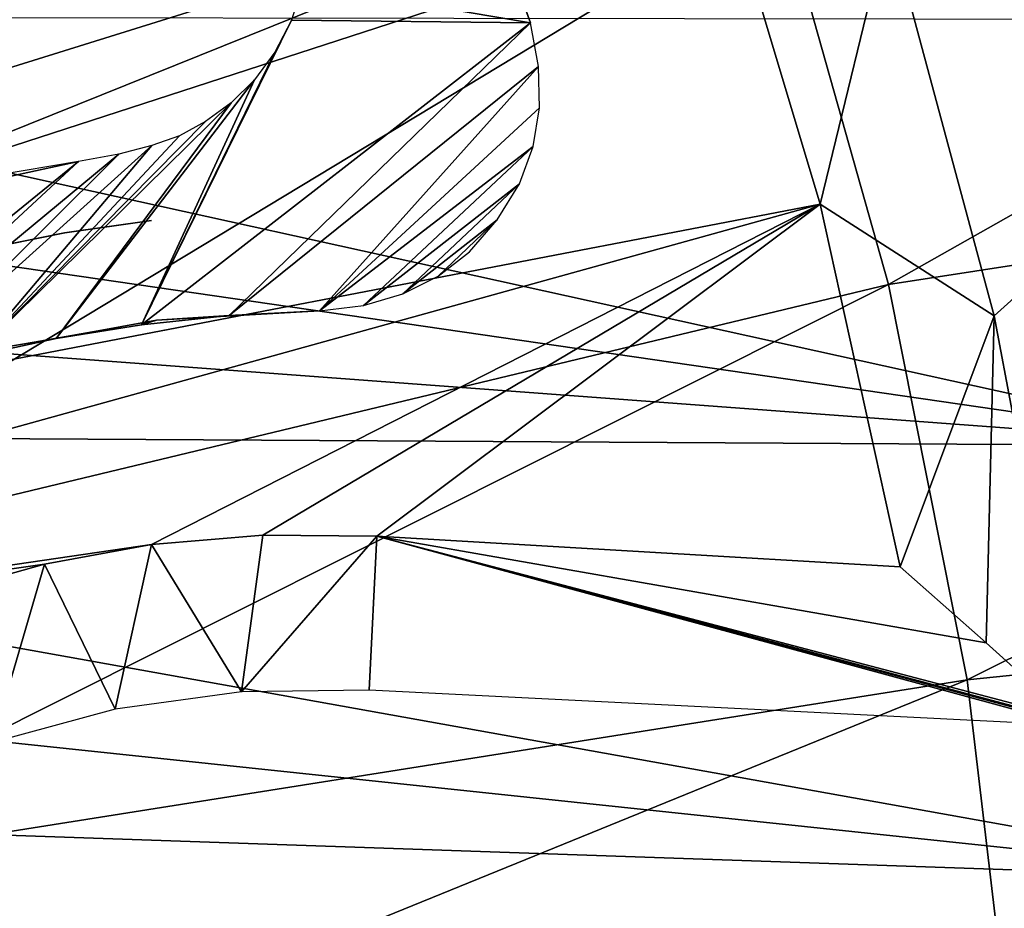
# Model space of a CAD drawing. Header units: millimetres. Extents: x -30.2 to 30.2, y -30.2 to 30.2.
# Tile 242 of 256: x 18.6 to 23.1, y 2.6 to 6.6. Entities that reach past the tile are written whole.
import ezdxf

# ---------------------------------------------------------------- set-up
doc = ezdxf.new("R2010")
doc.units = ezdxf.units.MM
doc.header["$LTSCALE"] = 52.148148
for name, color, linetype in [('1', 7, 'CONTINUOUS'), ('100', 7, 'CONTINUOUS'), ('106', 7, 'CONTINUOUS'), ('109', 7, 'CONTINUOUS'), ('111', 7, 'CONTINUOUS'), ('186', 7, 'CONTINUOUS'), ('206', 7, 'CONTINUOUS'), ('208', 7, 'CONTINUOUS'), ('209', 7, 'CONTINUOUS'), ('82', 7, 'CONTINUOUS'), ('85', 7, 'CONTINUOUS'), ('95', 7, 'CONTINUOUS')]:
    doc.layers.add(name, color=color, linetype=linetype)

msp = doc.modelspace()

# ---------------------------------------------------------------- linework, layer by layer
at = {"layer": '1', "color": 251, "linetype": 'Continuous', "true_color": 0x4c4c4c}
for points in [[(21.428, 8.8758, 6.367), (16.0732, 6.6577, 6.644), (16.546, 5.3761, 6.644), (21.428, 8.8758, 6.367)], [(22.0584, 7.1672, 6.367), (21.428, 8.8758, 6.367), (16.546, 5.3761, 6.644), (22.0584, 7.1672, 6.367)], [(22.5527, 5.4144, 6.367), (27.7341, 8.344, 6.0125), (22.0584, 7.1672, 6.367), (22.5527, 5.4144, 6.367)], [(28.2692, 6.2972, 6.0125), (27.7341, 8.344, 6.0125), (22.5527, 5.4144, 6.367), (28.2692, 6.2972, 6.0125)], [(22.0584, 7.1672, 6.367), (16.546, 5.3761, 6.644), (16.9168, 4.0614, 6.644), (22.0584, 7.1672, 6.367)], [(22.5527, 5.4144, 6.367), (22.0584, 7.1672, 6.367), (16.9168, 4.0614, 6.644), (22.5527, 5.4144, 6.367)], [(22.908, 3.6283, 6.367), (28.2692, 6.2972, 6.0125), (22.5527, 5.4144, 6.367), (22.908, 3.6283, 6.367)], [(28.6535, 4.2169, 6.0125), (28.2692, 6.2972, 6.0125), (22.908, 3.6283, 6.367), (28.6535, 4.2169, 6.0125)], [(22.5527, 5.4144, 6.367), (16.9168, 4.0614, 6.644), (17.1833, 2.7216, 6.644), (22.5527, 5.4144, 6.367)], [(22.908, 3.6283, 6.367), (22.5527, 5.4144, 6.367), (17.1833, 2.7216, 6.644), (22.908, 3.6283, 6.367)], [(23.122, 1.8197, 6.367), (28.6535, 4.2169, 6.0125), (22.908, 3.6283, 6.367), (23.122, 1.8197, 6.367)], [(22.908, 3.6283, 6.367), (17.1833, 2.7216, 6.644), (17.3438, 1.365, 6.644), (22.908, 3.6283, 6.367)], [(23.122, 1.8197, 6.367), (22.908, 3.6283, 6.367), (17.3438, 1.365, 6.644), (23.122, 1.8197, 6.367)]]:
    msp.add_3dface(points, dxfattribs=at)
at = {"layer": '100', "color": 251, "linetype": 'Continuous', "true_color": 0x4c4c4c}
for points in [[(20.2053, 3.5819, -45.1956), (20.2402, 4.2775, -124.9994), (23.3883, 3.4219, -45.1956), (20.2053, 3.5819, -45.1956)], [(22.9943, 3.7951, -85.6343), (23.3741, 3.4533, -48.7), (20.2402, 4.2775, -124.9994), (22.9943, 3.7951, -85.6343)], [(20.2402, 4.2775, -124.9994), (23.3741, 3.4533, -48.7), (23.4007, 3.4345, -46.7), (20.2402, 4.2775, -124.9994)], [(22.6064, 4.1385, -122.7), (22.9943, 3.7951, -85.6343), (20.2402, 4.2775, -124.9994), (22.6064, 4.1385, -122.7)], [(23.3883, 3.4219, -45.1956), (20.2402, 4.2775, -124.9994), (23.4016, 3.4283, -46), (23.3883, 3.4219, -45.1956)], [(23.4016, 3.4283, -46), (20.2402, 4.2775, -124.9994), (23.4007, 3.4345, -46.7), (23.4016, 3.4283, -46)]]:
    msp.add_3dface(points, dxfattribs=at)
at = {"layer": '106', "color": 251, "linetype": 'Continuous', "true_color": 0x4c4c4c}
for points in [[(13.2112, 5.4548, -131.4064), (12.9276, 6.0965, -131.4064), (21.1651, 8.956, -122.7), (13.2112, 5.4548, -131.4064)], [(21.1651, 8.956, -122.7), (12.9276, 6.0965, -131.4064), (14.1914, 7.1998, -129.7829), (21.1651, 8.956, -122.7)], [(21.7626, 7.3867, -122.7), (13.2112, 5.4548, -131.4064), (21.1651, 8.956, -122.7), (21.7626, 7.3867, -122.7)], [(13.4629, 4.8, -131.4064), (13.2112, 5.4548, -131.4064), (21.7626, 7.3867, -122.7), (13.4629, 4.8, -131.4064)], [(13.6822, 4.1336, -131.4064), (13.4629, 4.8, -131.4064), (21.7626, 7.3867, -122.7), (13.6822, 4.1336, -131.4064)], [(22.2438, 5.778, -122.7), (13.6822, 4.1336, -131.4064), (21.7626, 7.3867, -122.7), (22.2438, 5.778, -122.7)], [(13.8686, 3.4573, -131.4064), (13.6822, 4.1336, -131.4064), (22.2438, 5.778, -122.7), (13.8686, 3.4573, -131.4064)], [(19.2221, 4.2393, -126.0186), (13.8686, 3.4573, -131.4064), (22.2438, 5.778, -122.7), (19.2221, 4.2393, -126.0186)], [(19.7244, 4.2827, -125.5163), (19.2221, 4.2393, -126.0186), (22.2438, 5.778, -122.7), (19.7244, 4.2827, -125.5163)], [(20.2402, 4.2775, -124.9994), (19.7244, 4.2827, -125.5163), (22.2438, 5.778, -122.7), (20.2402, 4.2775, -124.9994)], [(22.6064, 4.1385, -122.7), (20.2402, 4.2775, -124.9994), (22.2438, 5.778, -122.7), (22.6064, 4.1385, -122.7)], [(18.7377, 4.1509, -126.506), (13.8686, 3.4573, -131.4064), (19.2221, 4.2393, -126.0186), (18.7377, 4.1509, -126.506)], [(18.2752, 4.0218, -126.9792), (13.8686, 3.4573, -131.4064), (18.7377, 4.1509, -126.506), (18.2752, 4.0218, -126.9792)]]:
    msp.add_3dface(points, dxfattribs=at)
at = {"layer": '109', "color": 251, "linetype": 'Continuous', "true_color": 0x4c4c4c}
for points in [[(22.5524, 7.047, -48.7), (22.2438, 5.778, -122.7), (21.7626, 7.3867, -122.7), (22.5524, 7.047, -48.7)], [(22.5524, 7.047, -48.7), (23.0311, 5.2733, -48.7), (22.2438, 5.778, -122.7), (22.5524, 7.047, -48.7)], [(23.0311, 5.2733, -48.7), (22.6064, 4.1385, -122.7), (22.2438, 5.778, -122.7), (23.0311, 5.2733, -48.7)], [(22.6064, 4.1385, -122.7), (23.0311, 5.2733, -48.7), (22.9943, 3.7951, -85.6343), (22.6064, 4.1385, -122.7)], [(23.3741, 3.4533, -48.7), (22.9943, 3.7951, -85.6343), (23.0311, 5.2733, -48.7), (23.3741, 3.4533, -48.7)]]:
    msp.add_3dface(points, dxfattribs=at)
at = {"layer": '111', "color": 251, "linetype": 'Continuous', "true_color": 0x4c4c4c}
for points in [[(19.2221, 4.2393, -126.0186), (19.7244, 4.2827, -125.5163), (19.6287, 3.5746, -45.1956), (19.2221, 4.2393, -126.0186)], [(19.7244, 4.2827, -125.5163), (20.2402, 4.2775, -124.9994), (19.6287, 3.5746, -45.1956), (19.7244, 4.2827, -125.5163)], [(20.2402, 4.2775, -124.9994), (20.2053, 3.5819, -45.1956), (19.6287, 3.5746, -45.1956), (20.2402, 4.2775, -124.9994)], [(18.7377, 4.1509, -126.506), (19.2221, 4.2393, -126.0186), (19.0576, 3.4952, -45.1956), (18.7377, 4.1509, -126.506)], [(19.0576, 3.4952, -45.1956), (19.2221, 4.2393, -126.0186), (19.6287, 3.5746, -45.1956), (19.0576, 3.4952, -45.1956)], [(18.2752, 4.0218, -126.9792), (18.7377, 4.1509, -126.506), (18.5009, 3.3447, -45.1956), (18.2752, 4.0218, -126.9792)], [(18.5009, 3.3447, -45.1956), (18.7377, 4.1509, -126.506), (19.0576, 3.4952, -45.1956), (18.5009, 3.3447, -45.1956)]]:
    msp.add_3dface(points, dxfattribs=at)
at = {"layer": '186', "color": 251, "linetype": 'Continuous', "true_color": 0x4c4c4c}
msp.add_3dface([(18.8922, 5.9708, -121.7), (18.5149, 5.9071, -122.1782), (18.0992, 5.7994, -121.7), (18.8922, 5.9708, -121.7)], dxfattribs=at)
at = {"layer": '206', "color": 251, "linetype": 'Continuous', "true_color": 0x4c4c4c}
for points in [[(18.6128, 11.6294, -121.7), (13.2842, 4.7919, -121.7), (19.5082, 10.0445, -121.7), (18.6128, 11.6294, -121.7)], [(19.5082, 10.0445, -121.7), (13.2842, 4.7919, -121.7), (19.3001, 7.8734, -121.7), (19.5082, 10.0445, -121.7)], [(20.9352, 6.5967, -121.7), (20.2824, 8.3669, -121.7), (19.9063, 6.7726, -121.7), (20.9352, 6.5967, -121.7)], [(19.8547, 6.6095, -121.7), (20.9352, 6.5967, -121.7), (19.9063, 6.7726, -121.7), (19.8547, 6.6095, -121.7)], [(19.1759, 5.233, -121.7), (20.9352, 6.5967, -121.7), (19.8547, 6.6095, -121.7), (19.1759, 5.233, -121.7)], [(19.7798, 6.4648, -121.7), (19.1759, 5.233, -121.7), (19.8547, 6.6095, -121.7), (19.7798, 6.4648, -121.7)], [(19.5727, 5.2746, -121.7), (20.9352, 6.5967, -121.7), (19.1759, 5.233, -121.7), (19.5727, 5.2746, -121.7)], [(20.9717, 6.3998, -121.7), (20.9352, 6.5967, -121.7), (19.5727, 5.2746, -121.7), (20.9717, 6.3998, -121.7)], [(19.6867, 6.3392, -121.7), (19.1759, 5.233, -121.7), (19.7798, 6.4648, -121.7), (19.6867, 6.3392, -121.7)], [(19.9806, 5.2962, -121.7), (20.9717, 6.3998, -121.7), (19.5727, 5.2746, -121.7), (19.9806, 5.2962, -121.7)], [(20.9758, 6.2135, -121.7), (20.9717, 6.3998, -121.7), (19.9806, 5.2962, -121.7), (20.9758, 6.2135, -121.7)], [(18.7901, 5.1715, -121.7), (19.1759, 5.233, -121.7), (19.6867, 6.3392, -121.7), (18.7901, 5.1715, -121.7)], [(19.5813, 6.2354, -121.7), (18.7901, 5.1715, -121.7), (19.6867, 6.3392, -121.7), (19.5813, 6.2354, -121.7)], [(18.4155, 5.09, -121.7), (18.7901, 5.1715, -121.7), (19.5813, 6.2354, -121.7), (18.4155, 5.09, -121.7)], [(19.4665, 6.1517, -121.7), (18.4155, 5.09, -121.7), (19.5813, 6.2354, -121.7), (19.4665, 6.1517, -121.7)], [(20.9475, 6.0379, -121.7), (20.9758, 6.2135, -121.7), (19.9806, 5.2962, -121.7), (20.9475, 6.0379, -121.7)], [(19.3478, 6.0873, -121.7), (18.4155, 5.09, -121.7), (19.4665, 6.1517, -121.7), (19.3478, 6.0873, -121.7)], [(19.2235, 6.0424, -121.7), (18.4155, 5.09, -121.7), (19.3478, 6.0873, -121.7), (19.2235, 6.0424, -121.7)], [(18.0519, 4.9885, -121.7), (18.4155, 5.09, -121.7), (19.2235, 6.0424, -121.7), (18.0519, 4.9885, -121.7)], [(19.0737, 6.0041, -121.7), (18.0519, 4.9885, -121.7), (19.2235, 6.0424, -121.7), (19.0737, 6.0041, -121.7)], [(20.1794, 5.3203, -121.7), (20.9475, 6.0379, -121.7), (19.9806, 5.2962, -121.7), (20.1794, 5.3203, -121.7)], [(20.8845, 5.8698, -121.7), (20.9475, 6.0379, -121.7), (20.1794, 5.3203, -121.7), (20.8845, 5.8698, -121.7)], [(18.8922, 5.9708, -121.7), (18.0992, 5.7994, -121.7), (17.3579, 4.7256, -121.7), (18.8922, 5.9708, -121.7)], [(17.6993, 4.867, -121.7), (18.8922, 5.9708, -121.7), (17.3579, 4.7256, -121.7), (17.6993, 4.867, -121.7)], [(18.8922, 5.9708, -121.7), (17.6993, 4.867, -121.7), (19.0737, 6.0041, -121.7), (18.8922, 5.9708, -121.7)], [(17.6993, 4.867, -121.7), (18.0519, 4.9885, -121.7), (19.0737, 6.0041, -121.7), (17.6993, 4.867, -121.7)], [(20.3584, 5.3721, -121.7), (20.8845, 5.8698, -121.7), (20.1794, 5.3203, -121.7), (20.3584, 5.3721, -121.7)], [(20.7848, 5.7064, -121.7), (20.8845, 5.8698, -121.7), (20.3584, 5.3721, -121.7), (20.7848, 5.7064, -121.7)], [(20.5175, 5.4518, -121.7), (20.7848, 5.7064, -121.7), (20.3584, 5.3721, -121.7), (20.5175, 5.4518, -121.7)], [(20.659, 5.5623, -121.7), (20.7848, 5.7064, -121.7), (20.5175, 5.4518, -121.7), (20.659, 5.5623, -121.7)]]:
    msp.add_3dface(points, dxfattribs=at)
at = {"layer": '208', "color": 251, "linetype": 'Continuous', "true_color": 0x4c4c4c}
for points in [[(19.2449, 5.2537, -34.7), (18.7901, 5.1715, -121.7), (18.5191, 5.1257, -34.7), (19.2449, 5.2537, -34.7)], [(19.1759, 5.233, -121.7), (18.7901, 5.1715, -121.7), (19.2449, 5.2537, -34.7), (19.1759, 5.233, -121.7)], [(19.5727, 5.2746, -121.7), (19.1759, 5.233, -121.7), (19.2449, 5.2537, -34.7), (19.5727, 5.2746, -121.7)], [(19.9806, 5.2962, -34.7), (19.5727, 5.2746, -121.7), (19.2449, 5.2537, -34.7), (19.9806, 5.2962, -34.7)], [(19.9806, 5.2962, -121.7), (19.5727, 5.2746, -121.7), (19.9806, 5.2962, -34.7), (19.9806, 5.2962, -121.7)], [(18.7901, 5.1715, -121.7), (18.4155, 5.09, -121.7), (18.5191, 5.1257, -34.7), (18.7901, 5.1715, -121.7)]]:
    msp.add_3dface(points, dxfattribs=at)
at = {"layer": '209', "color": 251, "linetype": 'Continuous', "true_color": 0x4c4c4c}
for points in [[(20.2824, 8.3669, -121.7), (20.9352, 6.5967, -121.7), (20.3095, 8.3261, -34.7), (20.2824, 8.3669, -121.7)], [(20.9352, 6.5967, -121.7), (20.9352, 6.5967, -34.7), (20.3095, 8.3261, -34.7), (20.9352, 6.5967, -121.7)]]:
    msp.add_3dface(points, dxfattribs=at)
at = {"layer": '82', "color": 251, "linetype": 'Continuous', "true_color": 0x4c4c4c}
for points in [[(14.5707, 6.0802, -30), (15.372, 6.6252, -30), (24.1708, 4.6855, -30), (14.5707, 6.0802, -30)], [(24.1708, 4.6855, -30), (15.372, 6.6252, -30), (23.7161, 6.6134, -30), (24.1708, 4.6855, -30)], [(13.8357, 5.4535, -30), (14.5707, 6.0802, -30), (24.1708, 4.6855, -30), (13.8357, 5.4535, -30)], [(13.171, 4.7493, -30), (13.8357, 5.4535, -30), (24.1708, 4.6855, -30), (13.171, 4.7493, -30)], [(12.5877, 3.9778, -30), (13.171, 4.7493, -30), (24.4698, 2.7238, -30), (12.5877, 3.9778, -30)], [(24.4698, 2.7238, -30), (13.171, 4.7493, -30), (24.1708, 4.6855, -30), (24.4698, 2.7238, -30)], [(12.0915, 3.1486, -30), (12.5877, 3.9778, -30), (24.4698, 2.7238, -30), (12.0915, 3.1486, -30)], [(11.8777, 2.714, -30), (12.0915, 3.1486, -30), (24.6092, 0.7518, -30), (11.8777, 2.714, -30)], [(24.6092, 0.7518, -30), (12.0915, 3.1486, -30), (24.4698, 2.7238, -30), (24.6092, 0.7518, -30)], [(11.6873, 2.2679, -30), (11.8777, 2.714, -30), (24.6092, 0.7518, -30), (11.6873, 2.2679, -30)]]:
    msp.add_3dface(points, dxfattribs=at)
at = {"layer": '85', "color": 250, "linetype": 'Continuous', "true_color": 0x333333}
for points in [[(18.8296, 5.6482, -31.0221), (19.2218, 5.704, -31.0221), (18.8281, 5.648, -36.0221), (18.8296, 5.6482, -31.0221)], [(18.8281, 5.648, -36.0221), (19.2218, 5.704, -31.0221), (19.2218, 5.704, -36.0221), (18.8281, 5.648, -36.0221)], [(18.4381, 5.5689, -36.0221), (18.4411, 5.5696, -31.0221), (18.8281, 5.648, -36.0221), (18.4381, 5.5689, -36.0221)], [(18.4411, 5.5696, -31.0221), (18.8296, 5.6482, -31.0221), (18.8281, 5.648, -36.0221), (18.4411, 5.5696, -31.0221)]]:
    msp.add_3dface(points, dxfattribs=at)
at = {"layer": '95', "color": 251, "linetype": 'Continuous', "true_color": 0x4c4c4c}
for points in [[(23.0311, 5.2733, -48.7), (22.5524, 7.047, -48.7), (24.9611, 7.0121, -48.7), (23.0311, 5.2733, -48.7)], [(23.3741, 3.4533, -48.7), (23.0311, 5.2733, -48.7), (24.9611, 7.0121, -48.7), (23.3741, 3.4533, -48.7)]]:
    msp.add_3dface(points, dxfattribs=at)

doc.saveas('drawing.dxf')
